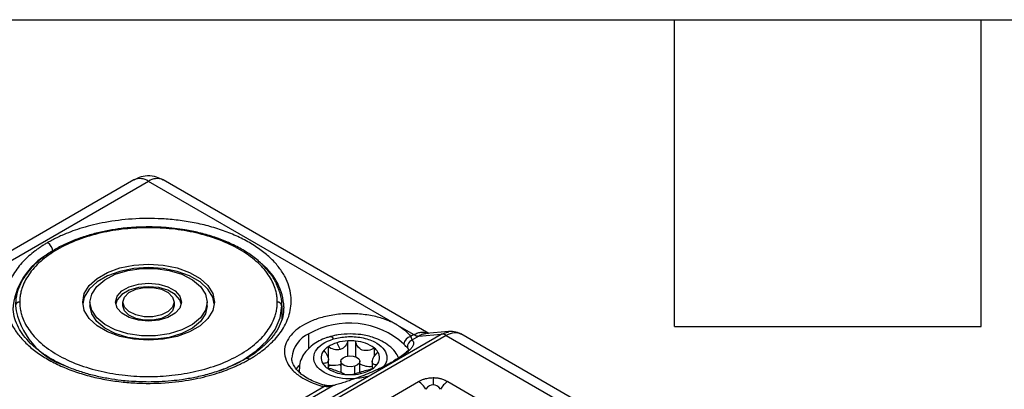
# Model space of a CAD drawing. Header units: millimetres. Extents: x 16 to 683, y 16 to 524.
# Tile 37 of 38: x 569 to 630, y 501 to 524. Entities that reach past the tile are written whole.
import ezdxf

# ---------------------------------------------------------------- set-up
doc = ezdxf.new("R2010")
doc.units = ezdxf.units.MM
doc.header["$LTSCALE"] = 2.5
doc.layers.add('TEXT', color=140, linetype='Continuous', lineweight=25)

msp = doc.modelspace()

# ---------------------------------------------------------------- linework, layer by layer
for p, q in [((576.027114, 513.932426), (552.885438, 500.57302)), ((576.936132, 513.842411), (553.794455, 500.483006)), ((592.363916, 504.936141), (576.936132, 513.842411)), ((594.34193, 504.409037), (577.845149, 513.932426)), ((573.299768, 506.346288), (573.299768, 506.123595)), ((575.345222, 506.123595), (575.345222, 506.346288)), ((578.527041, 506.346288), (578.527041, 506.123595)), ((580.572495, 506.123595), (580.572495, 506.346288)), ((585.208859, 506.123595), (585.208859, 505.232823)), ((585.345222, 506.049364), (585.344046, 505.968155)), ((592.363916, 504.936141), (593.414274, 504.329782)), ((582.101803, 496.858337), (595.107457, 504.366342)), ((595.42887, 504.280245), (582.423215, 496.772241)), ((586.899909, 503.475899), (586.899909, 504.379439)), ((593.414274, 504.329782), (593.216841, 504.215806)), ((593.735687, 504.243685), (593.2964, 503.99009)), ((593.735687, 504.243685), (595.107457, 504.366342)), ((595.578316, 504.519588), (594.188415, 504.39531)), ((595.107457, 504.366342), (595.580422, 504.509972)), ((595.42887, 504.280245), (616.940409, 491.861898)), ((617.850232, 491.951447), (596.336884, 504.370839)), ((588.088449, 503.576594), (588.088449, 502.901898)), ((588.640737, 503.828787), (588.848354, 503.409778)), ((589.317596, 503.001764), (589.317596, 503.940922)), ((589.802239, 503.927131), (589.802239, 502.954938)), ((590.963363, 502.977227), (590.963363, 503.494788)), ((593.014228, 503.516815), (593.099697, 503.367684)), ((588.110326, 502.25804), (588.110326, 502.781766)), ((586.272591, 502.408998), (586.105119, 502.204626)), ((586.289388, 502.15275), (586.289388, 501.998347)), ((586.309353, 501.947305), (586.28939, 502.150786)), ((588.821785, 502.474329), (588.880297, 502.390096)), ((588.880297, 502.672367), (588.880297, 501.992005)), ((589.741109, 501.902492), (589.741109, 502.368906)), ((590.062115, 501.999816), (590.062115, 502.672367)), ((590.832087, 502.652581), (590.832087, 502.208507)), ((594.613801, 501.659761), (594.613801, 501.220548)), ((579.036849, 496.02987), (587.826288, 501.103906)), ((588.389554, 501.157429), (579.358261, 495.943774)), ((587.533596, 497.85369), (593.70471, 501.416198)), ((595.522892, 501.416198), (611.979195, 491.916176))]:
    msp.add_line(p, q)
at = {"flags": 128}
for points in [[(572.845222, 506.346288), (572.94779, 506.871801), (573.25035, 507.370962), (573.73773, 507.818741), (574.385491, 508.192686), (575.161153, 508.474045), (576.025819, 508.648709), (576.936132, 508.70792), (577.846444, 508.648709), (578.71111, 508.474045), (579.486772, 508.192686), (580.134533, 507.818741), (580.621913, 507.370962), (580.924473, 506.871801), (581.027041, 506.346288)], [(581.022491, 506.234942), (580.924473, 506.649108), (580.621913, 507.148269), (580.134533, 507.596048), (579.486772, 507.969993), (578.71111, 508.251352), (577.846444, 508.426016), (576.936132, 508.485227), (576.025819, 508.426016), (575.161153, 508.251352), (574.385491, 507.969993), (573.73773, 507.596048), (573.25035, 507.148269), (572.94779, 506.649108), (572.849772, 506.234942)], [(573.299768, 506.346288), (573.405434, 506.848666), (573.716291, 507.321848), (574.214274, 507.738334), (574.870442, 508.073919), (575.646659, 508.309101), (576.497816, 508.430211), (577.374447, 508.430211), (578.225604, 508.309101), (579.001822, 508.073919), (579.657989, 507.738334), (580.155972, 507.321848), (580.466829, 506.848666), (580.572495, 506.346288)], [(574.890677, 506.346288), (574.990789, 506.71118), (575.281324, 507.040354), (575.733843, 507.301588), (576.304051, 507.469311), (576.936132, 507.527104), (577.568212, 507.469311), (578.13842, 507.301588), (578.590939, 507.040354), (578.881474, 506.71118), (578.981586, 506.346288)], [(578.972472, 506.234942), (578.881474, 506.488487), (578.590939, 506.817661), (578.13842, 507.078895), (577.568212, 507.246618), (576.936132, 507.304411), (576.304051, 507.246618), (575.733843, 507.078895), (575.281324, 506.817661), (574.990789, 506.488487), (574.899791, 506.234942)], [(575.345222, 506.346288), (575.441166, 506.660404), (575.717424, 506.936632), (576.140677, 507.141657), (576.659873, 507.250748), (577.21239, 507.250748), (577.731586, 507.141657), (578.154839, 506.936632), (578.431097, 506.660404), (578.527041, 506.346288)], [(581.027041, 506.346288), (580.924473, 505.820776), (580.621913, 505.321615), (580.134533, 504.873835), (579.486772, 504.49989), (578.71111, 504.218532), (577.846444, 504.043868), (576.936132, 503.984657), (576.025819, 504.043868), (575.161153, 504.218532), (574.385491, 504.49989), (573.73773, 504.873835), (573.25035, 505.321615), (572.94779, 505.820776), (572.845222, 506.346288)], [(580.572495, 506.346288), (580.466829, 505.84391), (580.155972, 505.370728), (579.657989, 504.954243), (579.001822, 504.618657), (578.225604, 504.383476), (577.374447, 504.262366), (576.497816, 504.262366), (575.646659, 504.383476), (574.870442, 504.618657), (574.214274, 504.954243), (573.716291, 505.370728), (573.405434, 505.84391), (573.299768, 506.346288)], [(580.572495, 506.123595), (580.466829, 505.621217), (580.155972, 505.148035), (579.657989, 504.73155), (579.001822, 504.395964), (578.225604, 504.160783), (577.374447, 504.039673), (576.497816, 504.039673), (575.646659, 504.160783), (574.870442, 504.395964), (574.214274, 504.73155), (573.716291, 505.148035), (573.405434, 505.621217), (573.299768, 506.123595)], [(578.981586, 506.346288), (578.881474, 505.981396), (578.590939, 505.652222), (578.13842, 505.390988), (577.568212, 505.223266), (576.936132, 505.165472), (576.304051, 505.223266), (575.733843, 505.390988), (575.281324, 505.652222), (574.990789, 505.981396), (574.890677, 506.346288)], [(578.527041, 506.346288), (578.431097, 506.032173), (578.154839, 505.755944), (577.731586, 505.55092), (577.21239, 505.441829), (576.659873, 505.441829), (576.140677, 505.55092), (575.717424, 505.755944), (575.441166, 506.032173), (575.345222, 506.346288)], [(578.527041, 506.123595), (578.431097, 505.80948), (578.154839, 505.533251), (577.731586, 505.328227), (577.21239, 505.219136), (576.659873, 505.219136), (576.140677, 505.328227), (575.717424, 505.533251), (575.441166, 505.80948), (575.345222, 506.123595)], [(581.342172, 502.081558), (581.798719, 502.259937), (582.785833, 502.746634), (583.628908, 503.316483), (584.307185, 503.955453), (584.803963, 504.647809), (585.107008, 505.376504), (585.208859, 506.123595)], [(589.741109, 502.368906), (589.519399, 502.332379), (589.290353, 502.347612), (589.08884, 502.412287), (588.945539, 502.516556), (588.882266, 502.644546), (588.908653, 502.776772), (589.020685, 502.893103), (589.201304, 502.975829)], [(589.201304, 502.975829), (589.423013, 503.012355), (589.652059, 502.997122), (589.853572, 502.932448), (589.996874, 502.828179), (590.060147, 502.700189), (590.033759, 502.567963), (589.921728, 502.451632), (589.741109, 502.368906)], [(587.826288, 501.103906), (587.861945, 501.143646), (587.896231, 501.167596), (587.927829, 501.174835), (587.936751, 501.173655)], [(588.435124, 501.182731), (588.416041, 501.176487), (588.389554, 501.157429)]]:
    msp.add_lwpolyline(points, dxfattribs=at)
for centre, radius, start, end in [((576.40355, 513.098991), 0.914504, 54.38242252, 114.30711905), ((577.468713, 513.098991), 0.914504, 65.69288095, 125.61757748), ((572.817223, 505.55994), 4.3268, 114.9800197, 172.42154929), ((570.292181, 509.450234), 0.698548, 2.60547849, 57.39452166), ((581.723615, 505.858025), 3.626659, 3.02428455, 50.68161131), ((568.913409, 506.095768), 0.251549, 84.81742213, 173.64865986), ((573.255183, 506.782375), 4.638796, 188.16447805, 251.92342525), ((584.958854, 506.095768), 0.251549, 6.35134014, 95.18257787), ((589.405003, 499.955738), 5.083761, 48.09158442, 119.52240857), ((587.591347, 502.75903), 1.761764, 113.10822868, 175.57163037), ((588.20247, 503.925009), 0.268377, 30.74785284, 95.42534448), ((593.338349, 503.689698), 0.539957, 103.0046994, 174.74613403), ((593.477781, 503.561195), 0.465672, 112.92359565, 185.4687569), ((593.712739, 504.801009), 0.557796, 237.65071841, 272.35776206), ((595.130405, 503.809018), 0.557796, 57.65071841, 92.35776206), ((588.756645, 502.565397), 1.212025, 123.45660678, 140.20199103), ((589.188604, 501.898155), 2.006863, 105.84267175, 123.2433733), ((589.448479, 501.052012), 2.891872, 92.59403931, 106.21929648), ((589.471128, 500.813715), 3.130973, 83.92942461, 92.81072435), ((589.641322, 501.719604), 2.213385, 53.32367459, 85.83080796), ((590.319338, 502.698826), 1.023876, 32.27747939, 51.023136), ((583.072192, 502.630351), 0.216492, 52.60514673, 117.38339205), ((588.316365, 502.898037), 0.66136, 137.92759999, 212.3117617), ((590.626047, 502.892083), 0.66136, 317.92759999, 32.3117617), ((588.623074, 503.091294), 1.023876, 212.27747939, 231.023136), ((589.30109, 504.070517), 2.213385, 233.32367459, 265.83080796), ((588.418934, 503.870095), 1.445283, 257.67083039, 262.51345495), ((588.947881, 501.295242), 1.348471, 122.13424971, 128.39760377), ((588.434357, 503.902923), 1.479881, 262.08700756, 287.5378076), ((589.567997, 504.296471), 2.447932, 271.33003862, 301.69031757), ((590.685404, 503.687273), 1.330319, 242.06133943, 275.69645835), ((590.185767, 503.224723), 1.212025, 303.45660678, 320.20199103), ((589.471284, 504.976405), 3.130973, 263.92942461, 272.81072435), ((593.010613, 500.303453), 1.311477, 28.85560888, 58.04532835), ((596.216989, 500.303453), 1.311477, 121.95467165, 151.14439112)]:
    msp.add_arc(centre, radius, start, end)
for points, knots in [([(577.840471, 513.920154), (577.707926, 513.99055), (577.40587, 514.150975), (576.883219, 514.197372), (576.395645, 514.123406), (576.137628, 513.979352), (576.032033, 513.920396)], [0, 0, 0, 0, 0.235200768, 0.535996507, 0.810103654, 1, 1, 1, 1]), ([(583.203669, 502.802347), (583.272553, 502.842882), (583.410262, 502.923918), (583.607782, 503.050408), (583.798443, 503.180382), (584.058358, 503.370245), (584.372143, 503.62679), (584.72962, 503.971751), (585.051109, 504.346941), (585.439541, 504.918045), (585.777547, 505.725362), (585.83354, 506.602764), (585.673848, 507.343421), (585.432325, 507.919419), (585.064909, 508.491442), (584.569964, 509.046094), (583.951604, 509.569422), (583.21997, 510.048102), (582.390782, 510.470465), (581.484254, 510.827437), (580.523463, 511.113163), (579.532583, 511.325267), (578.534817, 511.464696), (577.251823, 511.556884), (575.731956, 511.524558), (574.33366, 511.329462), (573.344373, 511.105231), (572.694604, 510.919713), (572.09691, 510.713286), (571.625686, 510.521313), (571.247146, 510.346421), (570.950348, 510.197245), (570.762553, 510.091566), (570.668594, 510.038692)], [0, 0, 0, 0, 0.010604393, 0.021199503, 0.031797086, 0.042408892, 0.066388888, 0.090389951, 0.117417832, 0.144465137, 0.204868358, 0.271563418, 0.307149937, 0.344021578, 0.381990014, 0.42082476, 0.460259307, 0.500000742, 0.539742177, 0.579176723, 0.61801147, 0.655979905, 0.692851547, 0.728438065, 0.795133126, 0.855536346, 0.882564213, 0.909611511, 0.933591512, 0.957592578, 0.971728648, 0.98585515, 1, 1, 1, 1]), ([(584.936132, 506.346288), (584.935419, 506.393297), (584.933996, 506.487231), (584.922447, 506.627923), (584.904002, 506.768238), (584.877989, 506.908174), (584.844584, 507.047734), (584.774239, 507.287517), (584.636884, 507.62446), (584.382617, 508.054706), (584.051749, 508.474348), (583.502224, 509.017425), (582.633218, 509.635312), (581.353914, 510.235108), (579.920152, 510.663923), (578.429158, 510.911365), (576.936132, 510.990428), (575.443105, 510.911365), (573.952111, 510.663923), (572.518349, 510.235108), (571.239045, 509.635312), (570.370139, 509.017497), (569.82059, 508.47443), (569.489752, 508.054879), (569.235465, 507.62454), (569.079282, 507.241911), (568.990928, 506.908671), (568.944665, 506.62802), (568.938978, 506.440264), (568.936132, 506.346288)], [0, 0, 0, 0, 0.009730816, 0.019444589, 0.029150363, 0.038857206, 0.048574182, 0.058310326, 0.089196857, 0.120102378, 0.152276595, 0.184469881, 0.25011907, 0.315768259, 0.380053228, 0.441772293, 0.50000334, 0.558234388, 0.619953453, 0.684238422, 0.749887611, 0.8155368, 0.847711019, 0.879904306, 0.910790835, 0.941696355, 0.961138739, 0.980549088, 1, 1, 1, 1]), ([(576.936132, 511.014624), (576.531189, 511.005125), (575.963398, 510.991806), (575.140425, 510.903805), (574.454941, 510.800015), (573.667882, 510.629751), (572.883999, 510.404095), (572.117705, 510.119274), (571.393316, 509.778049), (570.72709, 509.38374), (570.135787, 508.939097), (569.632488, 508.463526), (569.382313, 508.120141), (569.26141, 507.954192)], [0, 0, 0, 0, 0.123716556, 0.173469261, 0.255602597, 0.340004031, 0.429655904, 0.522213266, 0.61680022, 0.712802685, 0.809930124, 0.90814371, 1, 1, 1, 1]), ([(584.970667, 507.249972), (584.936187, 507.347821), (584.82566, 507.661473), (584.489203, 508.158517), (583.981333, 508.728125), (583.352731, 509.243784), (582.628692, 509.700848), (581.824705, 510.092799), (580.968204, 510.413361), (580.090352, 510.659983), (579.283464, 510.823449), (578.537577, 510.928305), (577.782118, 510.999152), (577.239355, 511.009079), (576.936132, 511.014624)], [0, 0, 0, 0, 0.044554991, 0.142820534, 0.240465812, 0.337308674, 0.433220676, 0.527886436, 0.620530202, 0.708896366, 0.792209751, 0.85236761, 0.917522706, 1, 1, 1, 1]), ([(570.668594, 510.038692), (570.59971, 509.998156), (570.462001, 509.917121), (570.264481, 509.790631), (570.07382, 509.660656), (569.813905, 509.470794), (569.50012, 509.214248), (569.142643, 508.869288), (568.821154, 508.494097), (568.432722, 507.922993), (568.094716, 507.115676), (568.038723, 506.238275), (568.198415, 505.497618), (568.439938, 504.92162), (568.807354, 504.349597), (569.302299, 503.794944), (569.920659, 503.271616), (570.652293, 502.792937), (571.481481, 502.370573), (572.388009, 502.013601), (573.3488, 501.727876), (574.33968, 501.515771), (575.337446, 501.376343), (576.620441, 501.284155), (578.140307, 501.316481), (579.538603, 501.511576), (580.52789, 501.735807), (581.177659, 501.921326), (581.775353, 502.127752), (582.246577, 502.319726), (582.625117, 502.494618), (582.921915, 502.643793), (583.10971, 502.749473), (583.203669, 502.802347)], [0, 0, 0, 0, 0.0106043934, 0.0211995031, 0.0317970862, 0.0424088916, 0.0663888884, 0.0903899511, 0.1174178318, 0.1444651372, 0.2048683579, 0.271563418, 0.3071499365, 0.3440215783, 0.3819900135, 0.4208247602, 0.4602593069, 0.5000007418, 0.5397421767, 0.5791767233, 0.61801147, 0.6559799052, 0.692851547, 0.7284380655, 0.7951331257, 0.8555363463, 0.8825642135, 0.9096115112, 0.9335915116, 0.957592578, 0.9717286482, 0.9858551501, 1, 1, 1, 1]), ([(569.26141, 507.954192), (569.250642, 507.940493), (569.097893, 507.746152), (568.905317, 507.334279), (568.696004, 506.73509), (568.678414, 506.323764), (568.669844, 506.123371)], [0, 0, 0, 0, 0.024563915, 0.348480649, 0.682587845, 1, 1, 1, 1]), ([(585.202426, 506.123888), (585.204502, 506.144859), (585.23007, 506.403027), (585.16126, 506.787118), (585.018911, 507.132812), (584.970667, 507.249972)], [0, 0, 0, 0, 0.055218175, 0.679800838, 1, 1, 1, 1]), ([(576.936132, 501.387041), (576.528633, 501.396167), (575.956714, 501.408976), (575.126917, 501.49365), (574.434578, 501.593679), (573.639541, 501.757618), (572.847842, 501.974396), (572.074624, 502.246863), (571.34475, 502.571059), (570.675747, 502.942233), (570.081254, 503.354594), (569.57115, 503.802243), (569.153184, 504.280246), (568.830021, 504.786225), (568.617503, 505.322785), (568.515278, 505.771114), (568.539623, 506.041817), (568.546885, 506.122561)], [0, 0, 0, 0, 0.090204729, 0.126601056, 0.186655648, 0.24836587, 0.313861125, 0.381383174, 0.450241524, 0.519945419, 0.590262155, 0.661211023, 0.73307899, 0.806616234, 0.883215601, 0.965166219, 1, 1, 1, 1]), ([(568.936132, 506.346288), (568.936844, 506.29928), (568.938267, 506.205345), (568.949816, 506.064653), (568.968261, 505.924339), (568.994274, 505.784403), (569.027679, 505.644842), (569.098024, 505.405059), (569.235379, 505.068117), (569.489646, 504.63787), (569.820514, 504.218229), (570.370039, 503.675152), (571.239045, 503.057264), (572.518349, 502.457468), (573.952111, 502.028654), (575.443105, 501.781211), (576.936132, 501.702148), (578.429158, 501.781211), (579.920152, 502.028654), (581.353914, 502.457468), (582.633218, 503.057264), (583.502124, 503.67508), (584.051673, 504.218146), (584.382511, 504.637697), (584.636798, 505.068036), (584.792981, 505.450666), (584.881335, 505.783905), (584.927598, 506.064556), (584.933285, 506.252312), (584.936132, 506.346288)], [0, 0, 0, 0, 0.0097308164, 0.0194445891, 0.0291503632, 0.038857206, 0.0485741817, 0.0583103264, 0.0891968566, 0.1201023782, 0.1522765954, 0.1844698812, 0.25011907, 0.3157682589, 0.3800532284, 0.441772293, 0.5000033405, 0.558234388, 0.6199534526, 0.6842384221, 0.749887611, 0.8155367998, 0.8477110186, 0.8799043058, 0.9107908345, 0.9416963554, 0.9611387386, 0.9805490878, 1, 1, 1, 1]), ([(585.325378, 505.976168), (585.32327, 505.847247), (585.317925, 505.520321), (585.144332, 505.00313), (584.835057, 504.434908), (584.398739, 503.895708), (583.840303, 503.395391), (583.357572, 503.037532), (583.034503, 502.865522), (582.967337, 502.82976)], [0, 0, 0, 0, 0.115589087, 0.293119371, 0.4637377, 0.630086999, 0.79425563, 0.957225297, 1, 1, 1, 1]), ([(592.363916, 504.936141), (592.324693, 504.958268), (592.246334, 505.002475), (592.12314, 505.065231), (591.996062, 505.125235), (591.864673, 505.182242), (591.653367, 505.266532), (591.351419, 505.368897), (590.940597, 505.475399), (590.50419, 505.556675), (589.887062, 505.627989), (589.088081, 505.63923), (588.154681, 505.524407), (587.313563, 505.295531), (586.61648, 504.981674), (586.071133, 504.607897), (585.665872, 504.178842), (585.412418, 503.689927), (585.348425, 503.154395), (585.502022, 502.610639), (585.810218, 502.185042), (586.149374, 501.878984), (586.438888, 501.673816), (586.760065, 501.49145), (587.063499, 501.3531), (587.339376, 501.24862), (587.57757, 501.17027), (587.743309, 501.126047), (587.826288, 501.103906)], [0, 0, 0, 0, 0.011462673, 0.022900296, 0.034331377, 0.045774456, 0.057248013, 0.088013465, 0.118812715, 0.151215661, 0.18365137, 0.25014593, 0.316640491, 0.381373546, 0.442847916, 0.500003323, 0.557158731, 0.618633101, 0.683366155, 0.749860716, 0.816355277, 0.848758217, 0.881193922, 0.91195937, 0.94275862, 0.961845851, 0.980897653, 1, 1, 1, 1]), ([(588.178909, 504.185631), (588.108286, 504.166237), (587.882368, 504.104196), (587.527314, 503.942842), (587.123037, 503.697257), (586.767485, 503.379515), (586.489915, 502.991545), (586.313075, 502.570121), (586.305825, 502.278612), (586.30259, 502.148528)], [0, 0, 0, 0, 0.0669131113, 0.2140491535, 0.3705616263, 0.5324271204, 0.6973304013, 0.8649365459, 1, 1, 1, 1]), ([(590.509293, 501.727901), (589.393432, 501.397153), (588.022344, 501.651613), (586.876473, 502.939958), (587.317259, 503.731471), (588.43312, 504.062219)], [0, 0, 0, 0, 0.5, 0.5, 1, 1, 1, 1]), ([(589.471206, 504.373859), (589.215121, 504.361954), (588.859057, 504.345401), (588.430225, 504.264019), (588.259197, 504.210674), (588.178909, 504.185631)], [0, 0, 0, 0, 0.5760847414, 0.8009956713, 1, 1, 1, 1]), ([(588.43312, 504.062219), (588.701292, 504.121899), (589.115298, 504.214032), (589.715851, 504.208425), (590.17119, 504.152839), (590.599388, 504.045066), (591.08512, 503.845307), (591.541704, 503.508973), (591.750417, 503.098242), (591.745464, 502.754792), (591.66812, 502.520212), (591.558333, 502.387563), (591.515333, 502.335609)], [0, 0, 0, 0, 0.151171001, 0.233378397, 0.315672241, 0.397879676, 0.480173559, 0.63134456, 0.782515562, 0.864722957, 0.947016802, 1, 1, 1, 1]), ([(592.471155, 502.890739), (592.405744, 503.015809), (592.257235, 503.299765), (591.89043, 503.644602), (591.440909, 503.936036), (590.983455, 504.131321), (590.542219, 504.257898), (590.053749, 504.351631), (589.690335, 504.365498), (589.471206, 504.373859)], [0, 0, 0, 0, 0.130812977, 0.296997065, 0.453816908, 0.603988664, 0.7160852, 0.828807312, 1, 1, 1, 1]), ([(593.2964, 503.99009), (593.308507, 503.98062), (593.332618, 503.96176), (593.360168, 503.930066), (593.381151, 503.89604), (593.394981, 503.859436), (593.401808, 503.820314), (593.401469, 503.750245), (593.367322, 503.640173), (593.255034, 503.476989), (593.078112, 503.296666), (592.865844, 503.124413), (592.645634, 502.968703), (592.437935, 502.833667), (592.281491, 502.741502), (592.20321, 502.695385)], [0, 0, 0, 0, 0.043704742, 0.087037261, 0.130064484, 0.17285477, 0.215477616, 0.258003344, 0.387651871, 0.515049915, 0.640227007, 0.763763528, 0.842871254, 0.921376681, 1, 1, 1, 1]), ([(593.414274, 504.329782), (593.496469, 504.370317), (593.662313, 504.452104), (593.92925, 504.486527), (594.146422, 504.473601), (594.265329, 504.419963), (594.298215, 504.405128)], [0, 0, 0, 0, 0.284560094, 0.574152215, 0.882223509, 1, 1, 1, 1]), ([(594.18897, 504.391465), (594.119031, 504.382746), (593.969363, 504.364088), (593.816903, 504.285532), (593.735687, 504.243685)], [0, 0, 0, 0, 0.467294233, 1, 1, 1, 1]), ([(596.38832, 504.341128), (596.315006, 504.374667), (596.170388, 504.440826), (595.848177, 504.462547), (595.594981, 504.352465), (595.42887, 504.280245)], [0, 0, 0, 0, 0.261247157, 0.515333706, 1, 1, 1, 1]), ([(596.388325, 504.341142), (596.272245, 504.397882), (596.028184, 504.517178), (595.747046, 504.519874), (595.599624, 504.521287)], [0, 0, 0, 0, 0.475623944, 1, 1, 1, 1]), ([(588.848354, 503.409778), (588.724908, 503.373188), (588.590467, 503.376902), (588.329789, 503.441646), (588.204002, 503.500833), (588.088449, 503.576594)], [0, 0, 0, 0, 0.5, 0.5, 1, 1, 1, 1]), ([(589.317596, 503.940922), (589.288737, 503.82237), (589.235065, 503.710182), (589.077034, 503.521306), (588.971812, 503.446372), (588.848354, 503.409778)], [0, 0, 0, 0, 0.5, 0.5, 1, 1, 1, 1]), ([(590.963363, 503.494788), (590.843758, 503.425744), (590.716522, 503.373872), (590.458066, 503.323815), (590.326799, 503.328012), (590.096751, 503.412967), (589.998796, 503.494159), (589.8614, 503.691476), (589.819029, 503.807158), (589.802239, 503.927131)], [0, 0, 0, 0, 0.25, 0.25, 0.5, 0.5, 0.75, 0.75, 1, 1, 1, 1]), ([(593.088826, 503.362463), (593.07782, 503.351946), (593.055855, 503.330958), (592.758049, 503.055519), (592.359074, 502.811089), (592.136982, 502.675025)], [0, 0, 0, 0, 0.308087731, 0.614843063, 1, 1, 1, 1]), ([(582.967337, 502.82976), (582.786606, 502.726805), (582.362796, 502.485375), (581.598344, 502.16909), (580.727295, 501.883442), (579.860349, 501.673426), (579.070682, 501.535615), (578.321553, 501.446299), (577.627106, 501.395817), (577.151872, 501.389781), (576.936132, 501.387041)], [0, 0, 0, 0, 0.11507364, 0.269845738, 0.421086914, 0.563344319, 0.688917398, 0.78845108, 0.903963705, 1, 1, 1, 1]), ([(587.939252, 501.175339), (587.92051, 501.179344), (587.736472, 501.218675), (587.409923, 501.331807), (586.975115, 501.515736), (586.594177, 501.740076), (586.280851, 501.990254), (586.043029, 502.258943), (585.893478, 502.541666), (585.823404, 502.758007), (585.844049, 502.886776), (585.849127, 502.918449)], [0, 0, 0, 0, 0.013757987, 0.135097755, 0.262201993, 0.391567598, 0.522546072, 0.655957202, 0.795212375, 0.949628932, 1, 1, 1, 1]), ([(587.825439, 503.341194), (587.916192, 503.243302), (587.989775, 503.137782), (588.090258, 502.929769), (588.11578, 502.828233), (588.102832, 502.670218), (588.063862, 502.6145), (587.940325, 502.550913), (587.856283, 502.540194), (587.757416, 502.544524)], [0, 0, 0, 0, 0.25, 0.25, 0.5, 0.5, 0.75, 0.75, 1, 1, 1, 1]), ([(591.116974, 502.448927), (591.02622, 502.449995), (590.952638, 502.465054), (590.852155, 502.534631), (590.826633, 502.591085), (590.83958, 502.748399), (590.878551, 502.849251), (591.002087, 503.051187), (591.08613, 503.15298), (591.184997, 503.245597)], [0, 0, 0, 0, 0.25, 0.25, 0.5, 0.5, 0.75, 0.75, 1, 1, 1, 1]), ([(587.97905, 502.295333), (588.098654, 502.267552), (588.22589, 502.228964), (588.484346, 502.140585), (588.615613, 502.091306), (588.845662, 502.005651), (588.943616, 501.969592), (589.081012, 501.910624), (589.123384, 501.886016), (589.140173, 501.86299)], [0, 0, 0, 0, 0.25, 0.25, 0.5, 0.5, 0.75, 0.75, 1, 1, 1, 1]), ([(592.20321, 502.695385), (592.162615, 502.672182), (592.081537, 502.625839), (591.95397, 502.555962), (591.822391, 502.486019), (591.686357, 502.415974), (591.545979, 502.345834), (591.300077, 502.226505), (590.934048, 502.058893), (590.436736, 501.849971), (589.921077, 501.650675), (589.459054, 501.487109), (589.058746, 501.355671), (588.720276, 501.251016), (588.500334, 501.188777), (588.389554, 501.157429)], [0, 0, 0, 0, 0.039351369, 0.078595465, 0.117822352, 0.15712221, 0.196584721, 0.236298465, 0.359724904, 0.485008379, 0.61229742, 0.742051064, 0.827131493, 0.91293045, 1, 1, 1, 1]), ([(590.094058, 502.009187), (590.217505, 502.045778), (590.351946, 502.087262), (590.612623, 502.160951), (590.738411, 502.192428), (590.853963, 502.213526)], [0, 0, 0, 0, 0.5, 0.5, 1, 1, 1, 1]), ([(589.624817, 501.849199), (589.653675, 501.870904), (589.707347, 501.892611), (589.865379, 501.943041), (589.9706, 501.972594), (590.094058, 502.009187)], [0, 0, 0, 0, 0.5, 0.5, 1, 1, 1, 1]), ([(593.70471, 501.416198), (593.732298, 501.431594), (593.78656, 501.461877), (593.87269, 501.502794), (593.960479, 501.539299), (594.050347, 501.571139), (594.161341, 501.604115), (594.295365, 501.63394), (594.45387, 501.655757), (594.560676, 501.658431), (594.613801, 501.659761)], [0, 0, 0, 0, 0.111890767, 0.22007215, 0.325020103, 0.427255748, 0.527342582, 0.688762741, 0.845191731, 1, 1, 1, 1]), ([(594.613801, 501.659761), (594.645627, 501.659285), (594.709332, 501.658331), (594.804446, 501.650573), (594.898909, 501.638177), (594.992744, 501.620708), (595.134238, 501.586557), (595.320869, 501.523711), (595.453944, 501.452891), (595.522892, 501.416198)], [0, 0, 0, 0, 0.092829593, 0.185813, 0.279699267, 0.375216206, 0.473055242, 0.726983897, 1, 1, 1, 1]), ([(588.434699, 501.182648), (588.339607, 501.163061), (588.172371, 501.128616), (588.008405, 501.159929), (587.937673, 501.173437)], [0, 0, 0, 0, 0.568612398, 1, 1, 1, 1])]:
    msp.add_open_spline(points, degree=3, knots=knots)
for points in [[(592.363916, 504.936141), (592.723258, 504.728697), (593.012504, 504.484416), (593.216841, 504.215806)], [(593.216841, 504.215806), (593.265616, 504.108411), (593.290425, 504.032865), (593.2964, 503.99009)], [(593.014228, 503.516815), (592.966859, 503.540518), (592.89617, 503.613589), (592.80066, 503.739141)], [(588.389554, 501.157429), (588.204004, 501.097049), (588.010305, 501.076054), (587.826288, 501.103906)], [(594.613801, 501.220548), (594.454662, 501.220548), (594.297174, 501.122162), (594.159256, 500.936377)], [(595.068346, 500.936377), (594.930428, 501.122162), (594.77294, 501.220548), (594.613801, 501.220548)]]:
    msp.add_open_spline(points, degree=3)
at = {"layer": 'TEXT'}
for p, q in [((15.875, 523.875), (682.625, 523.875)), ((609.6, 504.825), (609.6, 523.875)), ((628.65, 504.825), (628.65, 523.875)), ((609.6, 504.825), (628.65, 504.825))]:
    msp.add_line(p, q, dxfattribs=at)

doc.saveas('drawing.dxf')
